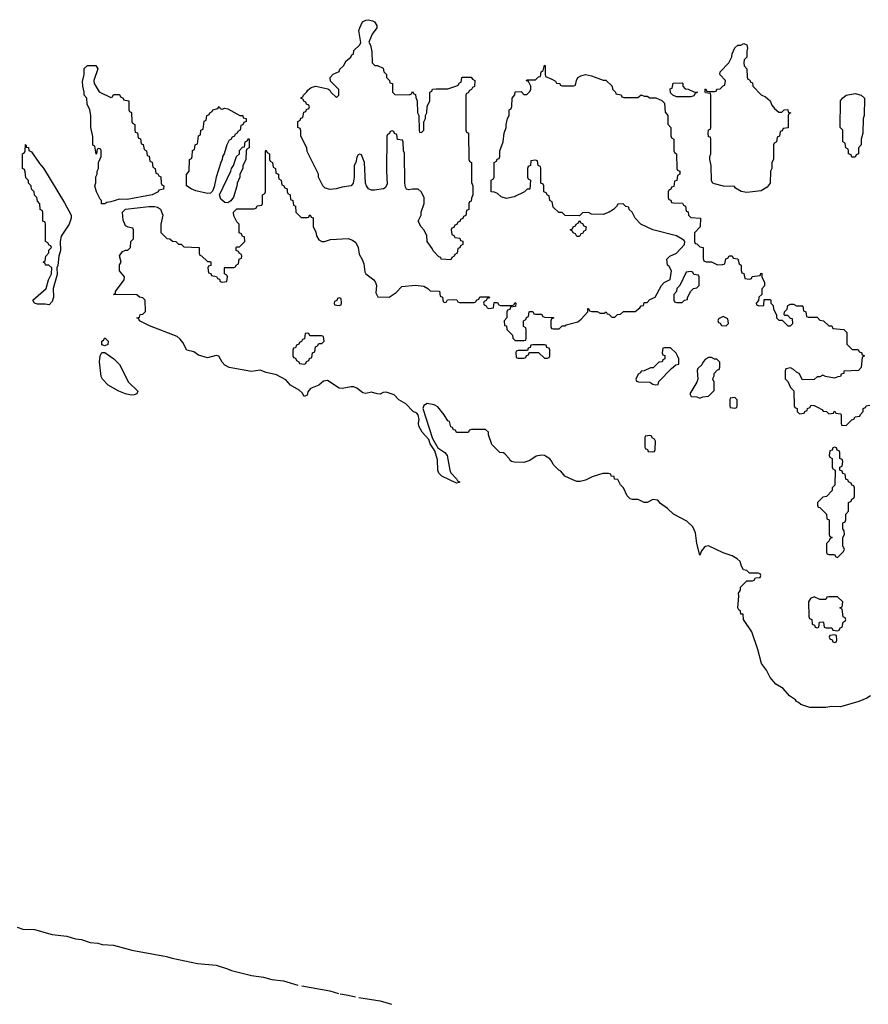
# Model space of a CAD drawing. Header units: inches. Extents: x 2112843 to 2323771, y 35243 to 209174.
# Tile 28 of 83: x 2272409 to 2278200, y 58104 to 64825. Entities that reach past the tile are written whole.
import ezdxf

# ---------------------------------------------------------------- set-up
doc = ezdxf.new("R2010")
doc.units = ezdxf.units.IN
doc.header["$MEASUREMENT"] = 0
doc.layers.add('C2075', color=7, linetype='Continuous')
doc.layers.add('C2076', color=7, linetype='Continuous')

msp = doc.modelspace()

# ---------------------------------------------------------------- linework, layer by layer
at = {"layer": 'C2075', "color": 6}
for points in [[(2272391.3, 58630), (2272430, 58616.4), (2272510, 58615.3), (2272630, 58580.4), (2272730, 58568.4), (2272790, 58550.3), (2272830, 58546.7), (2272890, 58526.4), (2272942, 58522), (2272972.2, 58512.2), (2273050, 58506.7), (2273173.3, 58473.3), (2273410, 58430.4), (2273450, 58417.6), (2273623.4, 58383.4), (2273750, 58370.3), (2273827, 58347), (2273853.5, 58333.5), (2273990, 58301.3), (2274072, 58290), (2274130, 58273.4), (2274210, 58264.4), (2274307.7, 58234.8)], [(2274335.3, 58229.1), (2274525.4, 58194.6), (2274585.2, 58177.8)], [(2274597, 58175.4), (2274650, 58167.2), (2274700.5, 58154.1)], [(2274722.6, 58149.6), (2274870, 58127), (2274945.9, 58103.8)]]:
    msp.add_lwpolyline(points, dxfattribs=at)
at = {"layer": 'C2076', "color": 6}
for points in [[(2275067.3, 64312.7), (2275082, 64318), (2275090, 64334), (2275098, 64318), (2275110, 64314), (2275112.7, 64292.7), (2275122, 64270), (2275124.7, 64190), (2275132, 64170), (2275134, 64070), (2275138, 64058), (2275150, 64054), (2275166, 64070), (2275167.3, 64127.3), (2275178, 64150), (2275178, 64170), (2275188, 64190), (2275188.8, 64231.2), (2275208.4, 64271.6), (2275208, 64330), (2275222, 64338), (2275226, 64350), (2275250, 64354), (2275330, 64352), (2275386, 64370), (2275402, 64378), (2275410, 64394), (2275422, 64398), (2275426, 64430), (2275430, 64432), (2275490, 64432), (2275498, 64418), (2275514, 64410), (2275511.6, 64368.4), (2275498, 64362), (2275492.7, 64347.3), (2275478, 64342), (2275470, 64326), (2275458, 64322), (2275454, 64310), (2275454, 64070), (2275458, 64058), (2275472, 64050), (2275474, 63870), (2275478, 63858), (2275491.3, 63850), (2275492.7, 63712.7), (2275502, 63690), (2275502, 63630), (2275492.7, 63607.3), (2275490, 63586), (2275478, 63582), (2275474, 63570), (2275474, 63530), (2275458, 63522), (2275452.7, 63487.3), (2275438, 63482), (2275432.7, 63467.3), (2275418, 63462), (2275412.7, 63447.3), (2275398, 63442), (2275392.7, 63427.3), (2275378, 63422), (2275372.7, 63407.3), (2275358, 63402), (2275354, 63390), (2275358, 63358), (2275372.7, 63352.7), (2275378, 63338), (2275412.7, 63332.7), (2275418, 63318), (2275432.7, 63312.7), (2275434, 63290), (2275418, 63282), (2275412.7, 63267.3), (2275398, 63262), (2275394, 63230), (2275378, 63222), (2275374, 63210), (2275358, 63202), (2275350, 63186), (2275286, 63190), (2275282, 63202), (2275270, 63206), (2275230, 63248), (2275224, 63264), (2275189, 63310), (2275188, 63350), (2275168.8, 63388.8), (2275148, 63410), (2275128.7, 63450), (2275148, 63490), (2275148.7, 63510), (2275168.7, 63570), (2275168.7, 63610), (2275148.7, 63648.7), (2275128, 63668), (2275090, 63668.7), (2275064, 63664), (2275048.8, 63668.8), (2275041.2, 63681.2), (2275037.2, 63710), (2275034, 63914), (2275028, 63930), (2275026, 63990), (2275022, 64002), (2274987.3, 64007.3), (2274982, 64042), (2274967.3, 64047.3), (2274962, 64062), (2274950, 64066), (2274938, 64062), (2274932.7, 64047.3), (2274918, 64042), (2274914, 64030), (2274911.3, 63790), (2274916.9, 63703.1), (2274902.8, 63677.2), (2274892, 63670), (2274830, 63661.6), (2274810, 63662), (2274790, 63669.3), (2274775.1, 63690), (2274769.3, 63710), (2274762, 63850), (2274742, 63902), (2274730, 63906), (2274718, 63902), (2274710, 63886), (2274702, 63850), (2274692, 63830), (2274691, 63750), (2274684.7, 63710), (2274671, 63690), (2274610, 63682), (2274569.6, 63669.6), (2274526.6, 63666.6), (2274494, 63674), (2274478, 63690), (2274448, 63750), (2274448, 63770), (2274370, 63926), (2274368, 63950), (2274328, 64030), (2274327.3, 64067.3), (2274322, 64082), (2274308, 64090), (2274306, 64130), (2274322, 64138), (2274327.3, 64152.7), (2274342, 64158), (2274347.3, 64192.7), (2274362, 64198), (2274367.3, 64212.7), (2274382, 64218), (2274386, 64230), (2274382, 64242), (2274367.3, 64247.3), (2274362, 64262), (2274350, 64266), (2274342, 64282), (2274330, 64286), (2274330, 64294), (2274342, 64298), (2274346, 64310), (2274368.4, 64331.6), (2274375.3, 64344.7), (2274398, 64362), (2274430, 64372), (2274512, 64352), (2274524.7, 64344.7), (2274532, 64330), (2274570, 64294), (2274586, 64310), (2274587.3, 64347.3), (2274530, 64406), (2274528.8, 64431.1), (2274547.3, 64452.7), (2274588.4, 64471.6), (2274594, 64486), (2274618, 64510), (2274636.4, 64543.6), (2274668, 64570), (2274675.3, 64584.7), (2274686, 64590), (2274690, 64614), (2274730, 64654), (2274738, 64670), (2274724, 64750), (2274729, 64770), (2274749.3, 64810), (2274770, 64822), (2274790, 64824.9), (2274817.5, 64817.5), (2274831.3, 64810), (2274845.4, 64785.4), (2274846, 64770), (2274813.7, 64726.3), (2274792, 64672), (2274802, 64650), (2274811.6, 64608.4), (2274814, 64530), (2274832.7, 64512.7), (2274851.6, 64511.6), (2274890, 64494), (2274894, 64470), (2274912, 64450), (2274912, 64430), (2274932, 64410), (2274934, 64394), (2274952, 64390), (2274954, 64330), (2274970, 64314)], [(2277590, 64194), (2277610, 64194), (2277626, 64210), (2277650, 64211.3), (2277654, 64194), (2277671.3, 64190), (2277658, 64182), (2277654, 64170), (2277652.7, 64087.3), (2277618, 64082), (2277612.7, 64067.3), (2277598, 64062), (2277594, 64030), (2277578, 64022), (2277574, 63990), (2277558, 63982), (2277554, 63970), (2277552, 63870), (2277542, 63850), (2277542, 63810), (2277532, 63790), (2277530.9, 63709.1), (2277510, 63682), (2277470, 63657.2), (2277410, 63649.3), (2277370, 63646), (2277332.3, 63652.3), (2277294.6, 63674.6), (2277287.3, 63687.3), (2277211.3, 63688.7), (2277150, 63704), (2277138, 63710), (2277130, 63726), (2277128, 63830), (2277118, 63870), (2277118, 63890), (2277126, 63910), (2277126, 64010), (2277122, 64022), (2277110, 64026), (2277108, 64050), (2277110, 64074), (2277122, 64078), (2277126, 64090), (2277126, 64310), (2277122, 64322), (2277090, 64326), (2277086, 64330), (2277086, 64350), (2277090, 64354), (2277098, 64338), (2277110, 64334), (2277150, 64334), (2277162, 64338), (2277166, 64350), (2277190, 64352), (2277210, 64374), (2277222, 64378), (2277226, 64410), (2277186, 64450), (2277188, 64470), (2277249, 64531), (2277269.1, 64570.9), (2277270, 64592), (2277290, 64632), (2277310, 64652), (2277330, 64652), (2277350, 64662), (2277370, 64654), (2277376, 64630), (2277370.9, 64609.1), (2277370.7, 64569.3), (2277352, 64550), (2277351.3, 64530), (2277352, 64510), (2277371.3, 64490), (2277372.7, 64432.7), (2277378, 64418), (2277390, 64414), (2277398, 64398), (2277410, 64394), (2277412, 64372), (2277470, 64312), (2277498.8, 64298.8), (2277530, 64272), (2277542, 64242), (2277559.6, 64219.6)], [(2273030, 64294), (2273042, 64298), (2273050, 64314), (2273090, 64314), (2273098, 64298), (2273114, 64290), (2273118, 64278), (2273154, 64270), (2273154, 64210), (2273158, 64198), (2273171.6, 64191.6), (2273174, 64130), (2273178, 64118), (2273194, 64110), (2273194, 64070), (2273198, 64058), (2273212.7, 64052.7), (2273218, 64018), (2273232.7, 64012.7), (2273238, 63978), (2273252.7, 63972.7), (2273258, 63938), (2273274, 63930), (2273278, 63898), (2273292.7, 63892.7), (2273298, 63858), (2273312.7, 63852.7), (2273318, 63818), (2273334, 63810), (2273338, 63778), (2273352.7, 63772.7), (2273358, 63758), (2273372.7, 63752.7), (2273374, 63710), (2273378, 63698), (2273392, 63690), (2273390, 63668), (2273358, 63662), (2273354, 63650), (2273314, 63630), (2273142, 63598), (2273090, 63599.6), (2273030, 63580.7), (2273002.5, 63577.5), (2272990, 63568.7), (2272967.3, 63567.3), (2272968, 63590), (2272959, 63599), (2272933.2, 63650), (2272922, 63690), (2272928.4, 63711.6), (2272928.8, 63751.2), (2272938, 63770), (2272938, 63790), (2272946, 63810), (2272946, 63850), (2272966, 63890), (2272966, 63930), (2272962, 63942), (2272950, 63946), (2272938, 63942), (2272934, 63910), (2272930, 63906), (2272922, 63962), (2272908.8, 63968.8), (2272908.4, 64028.4), (2272895.3, 64090), (2272894, 64170), (2272888.7, 64208.7), (2272868.8, 64248.8), (2272868, 64290), (2272848.7, 64310), (2272848.7, 64330), (2272839, 64370), (2272838, 64402), (2272848.8, 64451.1), (2272848.8, 64491.1), (2272872.7, 64512.7), (2272928, 64512), (2272942, 64490), (2272916, 64410), (2272918, 64390), (2272951.6, 64331.6)], [(2276890, 64298), (2276866, 64310), (2276850, 64326), (2276848, 64352), (2276862, 64358), (2276868.4, 64391.6), (2276930, 64394), (2276934, 64390), (2276934, 64370), (2276950, 64354), (2276971.6, 64351.6), (2277010, 64332), (2277034, 64330), (2277018, 64322), (2277010, 64306), (2276990, 64298)], [(2278110, 63886), (2278087.3, 63887.3), (2278082, 63902), (2278066, 63910), (2278066, 63930), (2278062, 63942), (2278046, 63950), (2278042, 63982), (2278026, 63990), (2278026, 64070), (2278009, 64090), (2278009.2, 64270), (2278024, 64290), (2278049, 64310), (2278110, 64322), (2278152, 64310), (2278174, 64290), (2278171.3, 64170), (2278164.7, 64150), (2278162, 64050), (2278152, 64010), (2278151.6, 63971.6), (2278134, 63950), (2278134, 63910), (2278118, 63902)], [(2273790, 64214), (2273810, 64222), (2273830, 64216), (2273911.3, 64171.3), (2273930.7, 64170.7), (2273934, 64154), (2273954, 64150), (2273954, 64130), (2273938, 64122), (2273932.7, 64107.3), (2273918, 64102), (2273914, 64070), (2273898, 64062), (2273894, 64050), (2273878, 64042), (2273874, 64030), (2273858, 64022), (2273850, 64006), (2273838, 64002), (2273822, 63970), (2273804.7, 63910), (2273792, 63890), (2273791.3, 63870), (2273781, 63850), (2273750.8, 63750), (2273735.9, 63684.1), (2273725.5, 63654.5), (2273710, 63640.9), (2273690, 63638.4), (2273610, 63657.2), (2273578, 63670), (2273548, 63690), (2273548.4, 63768.4), (2273566, 63790), (2273568, 63870), (2273582, 63878), (2273586, 63890), (2273588.4, 63931.6), (2273602, 63938), (2273606, 63970), (2273622, 63978), (2273628.4, 64031.6), (2273642, 64038), (2273646, 64070), (2273662, 64078), (2273668.4, 64131.6), (2273682, 64138), (2273686, 64170), (2273702, 64178), (2273706, 64190), (2273722, 64198), (2273726, 64210), (2273762, 64218), (2273770, 64232), (2273778, 64218)], [(2273830, 63574), (2273810, 63576), (2273780.5, 63600.5), (2273772.3, 63630), (2273849, 63790), (2273854, 63810), (2273868.7, 63830), (2273889.2, 63890.8), (2273908, 63910), (2273909.1, 63930.9), (2273930, 63954), (2273942, 63958), (2273948.4, 63991.6), (2273962, 63998), (2273970, 64014), (2273974, 64010), (2273974, 63950), (2273958, 63942), (2273954, 63930), (2273951.6, 63868.4), (2273932, 63830), (2273931.6, 63808.4), (2273912, 63770), (2273912, 63750), (2273892, 63710), (2273891.2, 63688.8), (2273867.1, 63612.9), (2273850, 63588)], [(2272610, 62878), (2272583.1, 62883.1), (2272530, 62882.4), (2272509, 62890), (2272498, 62910), (2272588.7, 62990), (2272605.2, 63050), (2272625.2, 63090), (2272628, 63130), (2272608.7, 63148.7), (2272586, 63150), (2272582, 63162), (2272568.7, 63170), (2272582, 63178), (2272588, 63210), (2272607.3, 63232.7), (2272608.4, 63251.6), (2272626, 63270), (2272622, 63282), (2272610, 63286), (2272602, 63302), (2272586, 63310), (2272586, 63430), (2272582, 63442), (2272566, 63450), (2272566, 63510), (2272562, 63522), (2272548.4, 63528.4), (2272547.3, 63567.3), (2272530, 63586), (2272526, 63610), (2272510, 63626), (2272508, 63650), (2272489.1, 63669.1), (2272488, 63690), (2272469.1, 63709.1), (2272468, 63728), (2272450, 63746), (2272447.3, 63787.3), (2272442, 63802), (2272428, 63810), (2272428, 63910), (2272442, 63918), (2272446, 63930), (2272448, 63972), (2272450.9, 63970.9), (2272454, 63966), (2272454, 63954), (2272470, 63952), (2272471.6, 63931.6), (2272490, 63922), (2272543, 63843), (2272570.3, 63810.3), (2272715.8, 63575.8), (2272759.5, 63490), (2272760.4, 63470), (2272746, 63430), (2272693, 63347), (2272684.7, 63310), (2272686.8, 63250), (2272677.1, 63210), (2272670, 63146), (2272662, 63130), (2272665.4, 63085.4), (2272637.3, 62990), (2272639.1, 62930), (2272630, 62902)], [(2276210, 63346), (2276202, 63362), (2276186, 63370), (2276182, 63382), (2276166, 63390), (2276182, 63398), (2276186, 63410), (2276202, 63418), (2276206, 63430), (2276222, 63438), (2276230, 63454), (2276238, 63438), (2276250, 63434), (2276258, 63418), (2276274, 63410), (2276270, 63386), (2276258, 63382), (2276250, 63366), (2276238, 63362), (2276230, 63346)], [(2276990, 63106), (2276958, 63102), (2276914, 63010), (2276894, 62990), (2276891.6, 62968.4), (2276874, 62950), (2276874, 62910), (2276878, 62898), (2276890, 62894), (2276930, 62894), (2276946, 62910), (2276966, 62914), (2276966, 62926), (2276986, 62970), (2277006, 62990), (2277030, 62994), (2277046, 63010), (2277046, 63070), (2277042, 63082), (2277010, 63086), (2277002, 63102)], [(2274590, 62926), (2274578, 62922), (2274572.7, 62907.3), (2274558, 62902), (2274554, 62890), (2274558, 62878), (2274590, 62874), (2274602, 62878), (2274606, 62890), (2274602, 62922)], [(2277210, 62798), (2277178, 62782), (2277174, 62770), (2277178, 62758), (2277190, 62754), (2277198, 62738), (2277230, 62734), (2277246, 62750), (2277242, 62782)], [(2272990, 62598), (2272970, 62606), (2272969.2, 62630), (2272982, 62638), (2272990, 62654), (2273012, 62630), (2273010, 62608)], [(2274370, 62686), (2274358, 62682), (2274352.7, 62647.3), (2274338, 62642), (2274332.7, 62627.3), (2274318, 62622), (2274314, 62610), (2274298, 62602), (2274290, 62586), (2274278, 62582), (2274274, 62570), (2274274, 62530), (2274278, 62518), (2274290, 62514), (2274298, 62498), (2274314, 62490), (2274318, 62478), (2274350, 62474), (2274362, 62478), (2274367.3, 62492.7), (2274382, 62498), (2274387.3, 62512.7), (2274402, 62518), (2274406, 62550), (2274422, 62558), (2274427.3, 62592.7), (2274442, 62598), (2274450, 62614), (2274470, 62614), (2274486, 62630), (2274482, 62662), (2274470, 62666), (2274390, 62666), (2274382, 62682)], [(2275990, 62606), (2275910, 62606), (2275898, 62602), (2275892.7, 62587.3), (2275878, 62582), (2275874, 62566), (2275810, 62566), (2275798, 62562), (2275794, 62550), (2275798, 62518), (2275810, 62514), (2275850, 62514), (2275862, 62518), (2275867.3, 62532.7), (2275882, 62538), (2275886, 62554), (2275950, 62554), (2275990, 62514), (2276010, 62514), (2276022, 62518), (2276026, 62530), (2276026, 62570), (2276022, 62582), (2276007.3, 62587.3), (2276002, 62602)], [(2276850, 62586), (2276810, 62586), (2276798, 62582), (2276794, 62550), (2276798, 62538), (2276811.6, 62531.6), (2276812, 62510), (2276798, 62502), (2276794, 62490), (2276770, 62486), (2276731.6, 62448.4), (2276712.7, 62447.3), (2276670, 62428), (2276650, 62426), (2276644.7, 62415.3), (2276630, 62406), (2276614, 62370), (2276618, 62358), (2276632.7, 62352.7), (2276710, 62351.3), (2276730, 62338), (2276750, 62332), (2276766, 62334), (2276770, 62354), (2276856.4, 62443.6), (2276886, 62470), (2276906, 62474), (2276908, 62510), (2276898, 62530), (2276888.4, 62548.4)], [(2273170, 62261.4), (2273130, 62269.9), (2273084.7, 62290), (2273013, 62330), (2272973.7, 62370), (2272965.2, 62390), (2272953.7, 62490), (2272958.4, 62530), (2272970, 62552), (2272990, 62552), (2273050.4, 62510.4), (2273090, 62471.3), (2273151.3, 62350), (2273216, 62290), (2273207.3, 62270), (2273190, 62263.1)], [(2277130, 62518), (2277110, 62518), (2277090, 62508), (2277072, 62490), (2277064.7, 62470), (2277036.9, 62443.1), (2277031.3, 62430), (2277036, 62370), (2277031, 62350), (2276982, 62270), (2276991.6, 62251.6), (2277030.9, 62250.9), (2277050, 62242), (2277070, 62251.3), (2277110, 62254), (2277147.3, 62292.7), (2277148, 62350), (2277138, 62370), (2277140.4, 62379.6), (2277147.3, 62392.7), (2277148, 62410), (2277170, 62434), (2277182, 62438), (2277187.3, 62452.7), (2277187.3, 62487.3), (2277167.3, 62507.3), (2277150, 62508)], [(2277290, 62246), (2277258, 62242), (2277254, 62230), (2277254, 62190), (2277258, 62178), (2277290, 62174), (2277302, 62178), (2277306, 62190), (2277306, 62230)], [(2276710, 61986), (2276678, 61982), (2276674, 61970), (2276674, 61910), (2276678, 61898), (2276694, 61890), (2276698, 61878), (2276730, 61874), (2276742, 61878), (2276746, 61890), (2276747.3, 61947.3), (2276742, 61962), (2276726, 61970), (2276722, 61982)], [(2277970, 61906), (2277958, 61902), (2277952.7, 61887.3), (2277938, 61882), (2277934, 61850), (2277938, 61838), (2277954, 61830), (2277954, 61770), (2277958, 61758), (2277974, 61750), (2277971.6, 61648.4), (2277954, 61630), (2277954, 61610), (2277914, 61570), (2277890, 61566), (2277854, 61530), (2277854, 61510), (2277858, 61498), (2277870, 61494), (2277914, 61450), (2277918, 61418), (2277934, 61410), (2277934, 61310), (2277938, 61298), (2277954, 61290), (2277938, 61282), (2277932.7, 61267.3), (2277914, 61250), (2277914, 61190), (2277918, 61178), (2277930, 61174), (2277970, 61174), (2277978, 61158), (2277990, 61154), (2278030, 61194), (2278038, 61210), (2278026, 61230), (2278026, 61290), (2278038, 61310), (2278036.4, 61336.4), (2278026, 61350), (2278026, 61390), (2278042, 61398), (2278046, 61410), (2278046, 61450), (2278066, 61470), (2278066, 61530), (2278082, 61538), (2278087.3, 61552.7), (2278102, 61558), (2278106, 61570), (2278106, 61630), (2278102, 61642), (2278087.3, 61647.3), (2278082, 61662), (2278066, 61670), (2278062, 61682), (2278047.3, 61687.3), (2278042, 61722), (2278027.3, 61727.3), (2278022, 61742), (2278006, 61750), (2278006, 61770), (2278022, 61778), (2278026, 61810), (2278022, 61822), (2278006, 61830), (2278006, 61870), (2278002, 61882), (2277987.3, 61887.3), (2277982, 61902)], [(2277990, 60886), (2277930, 60886), (2277918, 60882), (2277910, 60866), (2277870, 60866), (2277830, 60886), (2277805.4, 60874.6), (2277792, 60850), (2277794, 60750), (2277798, 60738), (2277814, 60730), (2277818, 60698), (2277832.7, 60692.7), (2277838, 60678), (2277850, 60674), (2277862, 60678), (2277867.3, 60712.7), (2277890, 60714), (2277894, 60710), (2277898, 60678), (2277910, 60674), (2277950, 60674), (2277958, 60658), (2277990, 60654), (2278002, 60658), (2278007.3, 60672.7), (2278022, 60678), (2278028.4, 60711.6), (2278042, 60718), (2278046, 60730), (2278042, 60742), (2278028.4, 60748.4), (2278022, 60802), (2278006, 60810), (2278022, 60818), (2278026, 60850)], [(2277970, 60626), (2277938, 60622), (2277934, 60610), (2277938, 60598), (2277952.7, 60592.7), (2277958, 60578), (2277970, 60574), (2277982, 60578), (2277986, 60590), (2277982, 60622)]]:
    msp.add_lwpolyline(points, close=True, dxfattribs=at)
msp.add_lwpolyline([(2278214, 60210), (2278190, 60193), (2278134.9, 60170), (2278010, 60134.5), (2277950, 60136.3), (2277910, 60129.9), (2277801.2, 60130), (2277739.5, 60150), (2277724.1, 60164.1), (2277709.6, 60170), (2277702.4, 60182.4), (2277662, 60210), (2277619.3, 60259.3), (2277570, 60289.8), (2277530, 60335.1), (2277505.4, 60385.4), (2277471.6, 60430), (2277446.5, 60526.5), (2277405.8, 60645.8), (2277349, 60730), (2277346, 60766), (2277330, 60768), (2277328.4, 60788.4), (2277316.4, 60796.4), (2277309.5, 60810.5), (2277317.2, 60890), (2277315.3, 60910), (2277328, 60930), (2277328.4, 60951.6), (2277370, 60994), (2277410, 60994), (2277422, 60998), (2277430, 61014), (2277462, 61018), (2277466, 61030), (2277462, 61042), (2277450, 61046), (2277390, 61046), (2277370, 61066), (2277348.8, 61068.8), (2277334.6, 61094.6), (2277325.4, 61125.4), (2277305.4, 61145.4), (2277270, 61166), (2277210, 61186.3), (2277110, 61233.6), (2277090, 61229.6), (2277078.8, 61221.2), (2277061.7, 61198.3), (2277050, 61169.5), (2277030, 61248.7), (2277021.2, 61321.2), (2277002.3, 61362.3), (2276960.6, 61400.6), (2276870, 61449.2), (2276830, 61489), (2276781.5, 61521.5), (2276764, 61544), (2276730, 61549), (2276690.6, 61529.4), (2276670, 61529.2), (2276630, 61549), (2276590, 61549), (2276574.6, 61554.6), (2276554, 61574), (2276529.4, 61629.4), (2276509, 61650), (2276490, 61686), (2276469.1, 61689.1), (2276466, 61706), (2276446, 61710), (2276442, 61722), (2276427.3, 61727.3), (2276387.3, 61727.3), (2276315.8, 61704.2), (2276270, 61682), (2276232.7, 61672.7), (2276210, 61673.2), (2276183.2, 61683.2), (2276128, 61710), (2276102, 61742), (2276088, 61750), (2276050, 61788.7), (2276040.9, 61810), (2276026.3, 61826.3), (2275990, 61849.7), (2275970, 61853.3), (2275934.4, 61845.6), (2275890, 61815.6), (2275850, 61802.4), (2275784.1, 61804.1), (2275766, 61810), (2275755.3, 61815.3), (2275749, 61829), (2275720.4, 61860.4), (2275710, 61868), (2275686, 61870), (2275630, 61926), (2275608.4, 61991.6), (2275608.4, 62008.4), (2275588, 62028), (2275492.7, 62027.3), (2275478, 62022), (2275470, 62006), (2275390, 62006), (2275382, 62022), (2275370, 62026), (2275362, 62042), (2275350, 62046), (2275342, 62082), (2275330, 62086), (2275306.6, 62126.6), (2275262, 62182), (2275236.4, 62196.4), (2275190, 62204), (2275168, 62192), (2275159.1, 62170), (2275227.1, 61967.1), (2275262.8, 61902.8), (2275311, 61870), (2275326.8, 61850), (2275344.9, 61750), (2275352.2, 61732.2), (2275390.4, 61690), (2275396.4, 61676.4), (2275410.3, 61670), (2275410, 61666), (2275390, 61660.9), (2275289.3, 61710), (2275270, 61729.3), (2275263, 61750), (2275259.7, 61819.7), (2275242, 61882), (2275210, 61929.2), (2275200.1, 61960.1), (2275155.1, 62010), (2275133, 62050), (2275131.2, 62070), (2275136, 62096), (2275128.5, 62128.5), (2275118.6, 62138.6), (2275094.7, 62150), (2275043.2, 62203.2), (2274997.2, 62230), (2274964.8, 62264.8), (2274910, 62282), (2274890, 62279.5), (2274870, 62269.7), (2274848, 62270), (2274810, 62282), (2274770, 62272.7), (2274750, 62278.4), (2274710, 62309.6), (2274690, 62318.4), (2274670, 62318.7), (2274610, 62306.4), (2274590, 62308.8), (2274510, 62361.6), (2274483.1, 62356.9), (2274450, 62329.7), (2274393.8, 62306.2), (2274376.1, 62283.9), (2274370, 62262), (2274350, 62253.2), (2274337.1, 62277.1), (2274316.3, 62296.3), (2274257, 62330), (2274226.1, 62366.1), (2274161.2, 62401.2), (2274090, 62416.3), (2274050, 62432), (2273990, 62424.5), (2273839, 62450), (2273810, 62467.3), (2273790, 62486.6), (2273767.2, 62527.2), (2273750, 62531.8), (2273690, 62517.6), (2273630, 62534.5), (2273596.6, 62556.6), (2273550, 62569.6), (2273522, 62622), (2273505.2, 62645.2), (2273483.1, 62663.1), (2273294.6, 62734.6), (2273226, 62770), (2273222, 62782), (2273208, 62790), (2273226, 62794), (2273230, 62812), (2273250, 62814), (2273267.3, 62832.7), (2273266, 62910), (2273250, 62926), (2273226, 62930), (2273207.3, 62947.3), (2273048, 62950), (2273062, 62958), (2273062, 62970), (2273121.2, 63050), (2273124, 63070), (2273089, 63110), (2273089.5, 63150.5), (2273102, 63170), (2273090, 63214), (2273110, 63242), (2273132, 63252), (2273148, 63252), (2273166, 63270), (2273168, 63310), (2273186, 63330), (2273186, 63390), (2273182, 63402), (2273150, 63408), (2273130, 63418), (2273115.6, 63455.6), (2273110, 63511.3), (2273130, 63530.7), (2273290.7, 63550.7), (2273330, 63550.8), (2273350, 63546), (2273370.5, 63530.5), (2273386.8, 63490), (2273371, 63430), (2273372, 63372), (2273412, 63332), (2273434, 63330), (2273452, 63312), (2273474, 63310), (2273492.7, 63292.7), (2273511.6, 63291.6), (2273530, 63274), (2273634, 63270), (2273634, 63230), (2273638, 63218), (2273650, 63214), (2273690, 63174), (2273710, 63174), (2273714, 63170), (2273712.7, 63147.3), (2273698, 63142), (2273694, 63130), (2273698, 63098), (2273712.7, 63092.7), (2273718, 63078), (2273752.7, 63072.7), (2273758, 63058), (2273772.7, 63052.7), (2273778, 63038), (2273790, 63034), (2273822, 63038), (2273826, 63070), (2273822, 63082), (2273806, 63090), (2273806, 63130), (2273810, 63134), (2273870, 63134), (2273882, 63138), (2273886, 63150), (2273902, 63158), (2273906, 63190), (2273922, 63198), (2273926, 63210), (2273922, 63222), (2273906, 63230), (2273902, 63242), (2273886, 63250), (2273886, 63270), (2273890, 63274), (2273910, 63274), (2273946, 63310), (2273942, 63342), (2273930, 63346), (2273922, 63362), (2273906, 63370), (2273906, 63430), (2273890, 63446), (2273870, 63486), (2273868.4, 63511.6), (2273890, 63534), (2274010, 63534), (2274022, 63538), (2274030, 63554), (2274062, 63558), (2274066, 63570), (2274066, 63630), (2274082, 63638), (2274086, 63650), (2274086, 63930), (2274090, 63934), (2274098, 63918), (2274114, 63910), (2274114, 63870), (2274118, 63858), (2274134, 63850), (2274138, 63818), (2274154, 63810), (2274158, 63778), (2274174, 63770), (2274174, 63750), (2274178, 63738), (2274194, 63730), (2274198, 63698), (2274210, 63694), (2274218, 63678), (2274234, 63670), (2274234, 63650), (2274238, 63638), (2274254, 63630), (2274258, 63598), (2274274, 63590), (2274278, 63558), (2274291.2, 63551.2), (2274294, 63510), (2274330, 63474), (2274370, 63474), (2274382, 63478), (2274386, 63490), (2274392, 63492), (2274398, 63478), (2274411.6, 63471.6), (2274412.7, 63412.7), (2274430, 63374), (2274434.8, 63350), (2274450, 63322), (2274470, 63311), (2274490, 63311), (2274530, 63324.9), (2274649.4, 63330.6), (2274680.4, 63320.4), (2274703, 63303), (2274718.8, 63270), (2274724.5, 63224.5), (2274747.1, 63187.1), (2274757.3, 63157.3), (2274763.5, 63103.5), (2274771.3, 63090), (2274826, 63050), (2274836, 63030), (2274842.8, 63010), (2274839.6, 62959.6), (2274852, 62932), (2274930, 62930.7), (2274977.2, 62962.8), (2275017.2, 63002.8), (2275110, 63013.4), (2275166.4, 63006.4), (2275194, 62990), (2275210, 62974), (2275272.7, 62972.7), (2275278, 62938), (2275294, 62930), (2275298, 62898), (2275310, 62894), (2275322, 62898), (2275328, 62912), (2275370, 62914), (2275392.7, 62912.7), (2275398, 62898), (2275410, 62894), (2275510, 62894), (2275522, 62898), (2275526, 62910), (2275542, 62918), (2275550, 62934), (2275610, 62934), (2275614, 62926), (2275598, 62922), (2275592.7, 62907.3), (2275578, 62902), (2275574, 62890), (2275578, 62878), (2275592.7, 62872.7), (2275598, 62858), (2275610, 62854), (2275642, 62858), (2275646, 62894), (2275670, 62894), (2275678, 62878), (2275690, 62874), (2275770, 62874), (2275782, 62878), (2275790, 62894), (2275794, 62890), (2275792.7, 62867.3), (2275758, 62862), (2275752.7, 62847.3), (2275738, 62842), (2275734, 62830), (2275734, 62790), (2275714, 62770), (2275718, 62738), (2275730, 62734), (2275734, 62710), (2275771.2, 62671.2), (2275774, 62650), (2275790, 62634), (2275850, 62634), (2275862, 62638), (2275866, 62650), (2275866, 62710), (2275862, 62722), (2275846, 62730), (2275846, 62770), (2275862, 62778), (2275867.3, 62792.7), (2275882, 62798), (2275886, 62830), (2275890, 62834), (2275910, 62834), (2275918, 62818), (2275930, 62814), (2275970, 62814), (2275978, 62798), (2275990, 62794), (2276052.7, 62792.7), (2276052.7, 62787.3), (2276038, 62782), (2276034, 62770), (2276034, 62730), (2276038, 62718), (2276050, 62714), (2276090, 62714), (2276110, 62734), (2276130, 62734), (2276138, 62742), (2276218, 62762), (2276240.2, 62779.8), (2276286, 62830), (2276286, 62854), (2276290, 62854), (2276298, 62838), (2276312.7, 62832.7), (2276350, 62832), (2276370, 62822), (2276398, 62822), (2276411.6, 62831.6), (2276418, 62818), (2276430, 62814), (2276450, 62794), (2276470, 62794), (2276488.4, 62811.6), (2276510, 62814), (2276530, 62834), (2276610, 62832), (2276642, 62858), (2276650, 62872), (2276666, 62874), (2276670, 62894), (2276690, 62894), (2276710, 62914), (2276746, 62930), (2276788, 63010), (2276808, 63030), (2276848.4, 63051.6), (2276858, 63110), (2276840.4, 63140.4), (2276828.7, 63150), (2276826, 63190), (2276846, 63210), (2276890, 63232), (2276946, 63290), (2276948, 63310), (2276940.4, 63320.4), (2276890, 63349.2), (2276729.4, 63389.4), (2276648, 63430), (2276608, 63470), (2276588, 63510), (2276568, 63530), (2276566, 63546), (2276546, 63550), (2276527.3, 63567.3), (2276490, 63566), (2276482, 63550), (2276462, 63530), (2276432, 63510), (2276390, 63495.3), (2276310, 63498), (2276290, 63508), (2276250, 63506), (2276230, 63486), (2276131.6, 63488.4), (2276110, 63508), (2276089.1, 63509.1), (2276050, 63546), (2276042, 63582), (2276026, 63590), (2276022, 63622), (2276010, 63626), (2276002, 63642), (2275986, 63650), (2275986, 63690), (2275982, 63702), (2275966, 63710), (2275966, 63810), (2275962, 63822), (2275946, 63830), (2275942, 63862), (2275930, 63866), (2275898, 63862), (2275894, 63830), (2275878, 63822), (2275874, 63810), (2275874, 63750), (2275878, 63738), (2275894, 63730), (2275891.3, 63668.7), (2275872.7, 63667.3), (2275854, 63650), (2275783.8, 63616.2), (2275730, 63604.5), (2275695.1, 63615.1), (2275670, 63638), (2275650, 63648), (2275626, 63650), (2275626, 63730), (2275642, 63738), (2275646, 63750), (2275646, 63850), (2275662, 63858), (2275667.3, 63872.7), (2275682, 63878), (2275686, 63890), (2275686, 63930), (2275708.4, 63991.6), (2275715.3, 64050), (2275728.7, 64090), (2275728.7, 64110), (2275738, 64150), (2275748.4, 64171.6), (2275749, 64210), (2275762, 64218), (2275767.3, 64232.7), (2275768.7, 64290), (2275788, 64312), (2275790, 64332), (2275830, 64334), (2275850, 64314), (2275870, 64314), (2275890, 64334), (2275898, 64350), (2275898, 64370), (2275882, 64402), (2275867.3, 64407.3), (2275870, 64414), (2275930, 64414), (2275950, 64434), (2275962, 64438), (2275968, 64470), (2275982, 64478), (2275990, 64514), (2275994, 64510), (2275994, 64450), (2275998, 64438), (2276039.8, 64419.8), (2276064.7, 64404.7), (2276072.7, 64392.7), (2276094, 64390), (2276098, 64378), (2276110, 64374), (2276190, 64374), (2276202, 64378), (2276208, 64410), (2276218, 64430), (2276238, 64442), (2276270, 64450.7), (2276310, 64441), (2276390, 64411.3), (2276410, 64411.3), (2276452, 64370), (2276454, 64350), (2276474, 64330), (2276478, 64318), (2276512.7, 64312.7), (2276518, 64298), (2276532.7, 64292.7), (2276627.3, 64292.7), (2276650, 64311.3), (2276670, 64302), (2276690, 64302), (2276710, 64291.3), (2276751.2, 64291.1), (2276790, 64274), (2276810, 64254), (2276812.7, 64192.7), (2276832, 64170), (2276832.7, 64112.7), (2276852, 64090), (2276852.7, 64032.7), (2276858, 64018), (2276872, 64010), (2276874, 63930), (2276878, 63918), (2276892, 63910), (2276894, 63810), (2276898, 63798), (2276914, 63790), (2276914, 63770), (2276898, 63762), (2276892.7, 63727.3), (2276878, 63722), (2276872.7, 63687.3), (2276858, 63682), (2276852.7, 63667.3), (2276838, 63662), (2276834, 63650), (2276834, 63610), (2276838, 63598), (2276852.7, 63592.7), (2276858, 63578), (2276870, 63574), (2276932.7, 63572.7), (2276938, 63558), (2276951.6, 63551.6), (2276958, 63518), (2276970, 63514), (2276974, 63490), (2276990, 63474), (2277054, 63470), (2277052, 63410), (2277014, 63370), (2277014, 63310), (2277018, 63298), (2277030, 63294), (2277050, 63274), (2277074, 63270), (2277072.7, 63192.7), (2277078, 63178), (2277092.7, 63172.7), (2277130, 63171.3), (2277170, 63152), (2277207.3, 63152.7), (2277222, 63158), (2277228.4, 63191.6), (2277242, 63198), (2277250, 63214), (2277270, 63214), (2277278, 63198), (2277310, 63192), (2277318, 63158), (2277332, 63150), (2277332.7, 63112.7), (2277338, 63098), (2277351.6, 63091.6), (2277358, 63058), (2277390, 63054), (2277402, 63058), (2277408.4, 63071.6), (2277462, 63078), (2277467.3, 63092.7), (2277474, 63094), (2277474, 63070), (2277491.2, 63031.2), (2277491.2, 63008.8), (2277472.7, 62987.3), (2277474, 62950), (2277454, 62930), (2277451.6, 62908.4), (2277434, 62890), (2277438, 62878), (2277452.7, 62872.7), (2277486, 62874), (2277490, 62914), (2277530, 62914), (2277534, 62910), (2277534, 62890), (2277550, 62874), (2277552, 62850), (2277574, 62810), (2277574, 62790), (2277590, 62774), (2277612.7, 62772.7), (2277650, 62734), (2277670, 62734), (2277686, 62750), (2277682, 62782), (2277670, 62786), (2277650, 62806), (2277630, 62806), (2277626, 62810), (2277628, 62830), (2277646, 62850), (2277650, 62874), (2277670, 62882), (2277690, 62882), (2277710, 62872), (2277750, 62872), (2277754, 62870), (2277758, 62838), (2277774, 62830), (2277778, 62798), (2277790, 62794), (2277850, 62794), (2277870, 62774), (2277894, 62770), (2277930, 62734), (2277950, 62734), (2277958, 62718), (2278034, 62710), (2278054, 62690), (2278054, 62610), (2278090, 62574), (2278130, 62574), (2278138, 62558), (2278152.7, 62552.7), (2278158, 62538), (2278172.7, 62532.7), (2278170, 62526), (2278158, 62522), (2278152, 62450), (2278134, 62430), (2278034, 62426), (2278032, 62410), (2278014, 62406), (2278011.2, 62388.8), (2277992.7, 62387.3), (2277970, 62378), (2277908.8, 62388.8), (2277890, 62398), (2277870, 62388), (2277850, 62386), (2277830, 62368), (2277750, 62366), (2277728.7, 62408.7), (2277710, 62418), (2277690, 62438), (2277670, 62448), (2277638, 62442), (2277632.7, 62427.3), (2277632.7, 62372.7), (2277650, 62354), (2277670, 62314), (2277691.6, 62291.6), (2277694, 62190), (2277698, 62178), (2277714, 62170), (2277714, 62150), (2277730, 62134), (2277762, 62138), (2277766, 62150), (2277782, 62158), (2277786, 62170), (2277802, 62178), (2277810, 62194), (2277830, 62192), (2277858, 62178), (2277883.6, 62163.6), (2277892, 62152), (2277914, 62150), (2277930, 62134), (2277962, 62138), (2277966, 62150), (2277971.6, 62151.6), (2277978, 62138), (2278010, 62134), (2278014, 62130), (2278014, 62070), (2278018, 62058), (2278050, 62054), (2278087.3, 62092.7), (2278102, 62098), (2278110, 62114), (2278142, 62118), (2278146, 62130), (2278166, 62150), (2278166, 62170), (2278182, 62178), (2278186, 62190), (2278210, 62194)], dxfattribs=at)

doc.saveas('drawing.dxf')
